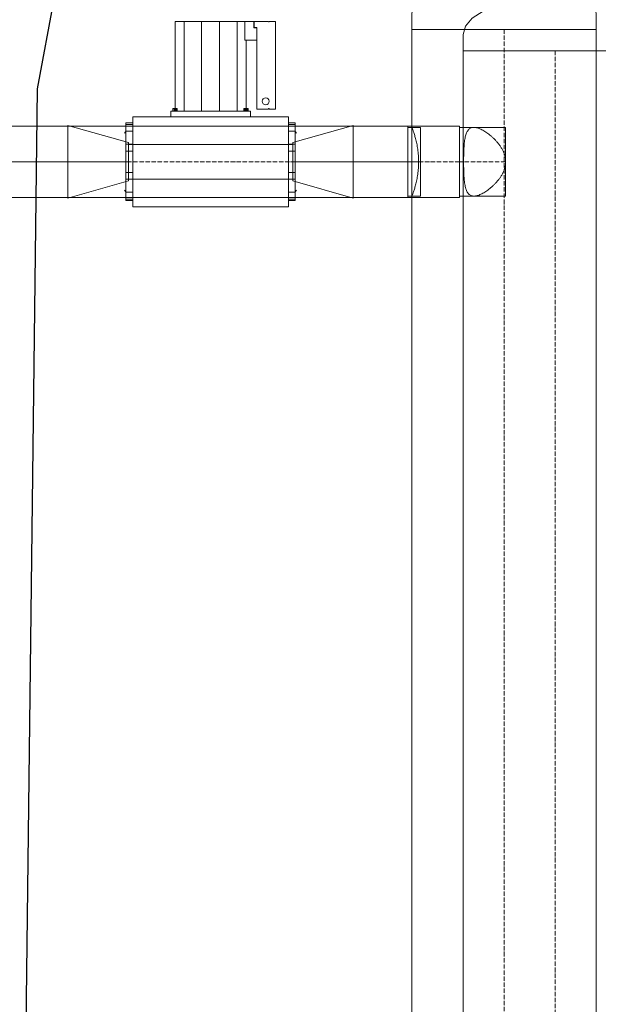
# Model space of a CAD drawing. Header units: metres. Extents: x -54598 to 1827199, y -329446 to -256744.
# Tile 73 of 256: x 15975 to 18652, y -270556 to -265998. Entities that reach past the tile are written whole.
import ezdxf
from ezdxf import colors
from ezdxf.entities.mleader import LeaderData, LeaderLine
from ezdxf.math import Vec2, Vec3

# ---------------------------------------------------------------- set-up
doc = ezdxf.new("R2010")
doc.units = ezdxf.units.M
doc.linetypes.add('ADSK_Осевая', pattern=[14, 10, -2, 0, -2])
for name, color, linetype, lineweight in [('M-EQPM', 7, 'Continuous', 20), ('P-PIPE', 7, 'Continuous', 20), ('P-PIPE-CNTR', 7, 'ADSK_Осевая', 20), ('ТС_труБы', 5, 'Continuous', 60)]:
    doc.layers.add(name, color=color, linetype=linetype, lineweight=lineweight)
doc.styles.add('ISO_1.0', font='isocpeur.ttf')

# ---------------------------------------------------------------- blocks, each defined once
blk = doc.blocks.new('ADSK_СтальСварка_Заглушка_ГОСТ17379-2001 - Исполнение 2-669850-В_Этаж 01_Сводный')
at = {"layer": 'P-PIPE', "color": 1}
for p, q in [((37.5, 213), (0, 213)), ((0, -213), (0, 213)), ((0, 213), (0, -213)), ((0, -213), (37.5, -213))]:
    blk.add_line(p, q, dxfattribs=at)
at = {"layer": 'P-PIPE', "color": 1, "flags": 128}
for points in [[(37.5, 213), (57, 207.7), (75.5, 191.9), (92.1, 166.5), (105.9, 132.8), (116.3, 92.4), (122.8, 47.4), (125, 0)], [(125, 0), (122.8, 47.4), (116.3, 92.4), (105.9, 132.8), (92.1, 166.5), (75.5, 191.9), (57, 207.7), (37.5, 213)], [(125, 0), (122.8, -47.4), (116.3, -92.4), (105.9, -132.8), (92.1, -166.5), (75.5, -191.9), (57, -207.7), (37.5, -213)], [(37.5, -213), (57, -207.7), (75.5, -191.9), (92.1, -166.5), (105.9, -132.8), (116.3, -92.4), (122.8, -47.4), (125, 0)]]:
    blk.add_lwpolyline(points, dxfattribs=at)
blk = doc.blocks.new('ADSK_СтальСварка_Заглушка_ГОСТ17379-2001 - Исполнение 2-V1-В_Этаж 01_Сводный')
at = {"layer": 'P-PIPE', "color": 5}
for p, q in [((37.5, 213), (0, 213)), ((0, -213), (0, 213)), ((0, 213), (0, -213)), ((0, -213), (37.5, -213))]:
    blk.add_line(p, q, dxfattribs=at)
at = {"layer": 'P-PIPE', "color": 5, "flags": 128}
for points in [[(37.5, 213), (57, 207.7), (75.5, 191.9), (92.1, 166.5), (105.9, 132.8), (116.3, 92.4), (122.8, 47.4), (125, 0)], [(125, 0), (122.8, 47.4), (116.3, 92.4), (105.9, 132.8), (92.1, 166.5), (75.5, 191.9), (57, 207.7), (37.5, 213)], [(125, 0), (122.8, -47.4), (116.3, -92.4), (105.9, -132.8), (92.1, -166.5), (75.5, -191.9), (57, -207.7), (37.5, -213)], [(37.5, -213), (57, -207.7), (75.5, -191.9), (92.1, -166.5), (105.9, -132.8), (116.3, -92.4), (122.8, -47.4), (125, 0)]]:
    blk.add_lwpolyline(points, dxfattribs=at)
blk = doc.blocks.new('TOP S - TOP-S 80_20 DM PN10_400-706277-В_Этаж 01_Сводный')
at = {"layer": 'M-EQPM'}
for p, q in [((0, 196), (-90, 196)), ((-90, 196), (0, 196)), ((-90, 196), (-90, 180)), ((-90, 180), (-90, 196)), ((-86.5, 196), (-86.5, 180)), ((-86.5, 196), (-86.5, 180)), ((-78.5, 196), (-78.5, 196)), ((-78.5, 196), (-78.5, 196)), ((-78.5, 196), (-78.5, 196)), ((-78.5, 196), (-78.5, 196)), ((-70.5, 180), (-70.5, 196)), ((-70.5, 180), (-70.5, 196)), ((-66, 199), (-70, 196)), ((-40.5, 196), (-40.5, 180)), ((-40.5, 196), (-40.5, 180)), ((-40, 190), (-40, -190)), ((-40, 190), (40, 190)), ((40, 190), (-40, 190)), ((-32.5, 196), (-32.5, 196)), ((-32.5, 196), (-32.5, 196)), ((-32.5, 196), (-32.5, 196)), ((-32.5, 196), (-32.5, 196)), ((-24.5, 180), (-24.5, 196)), ((-24.5, 180), (-24.5, 196)), ((0, 199), (0, 199)), ((0, 199), (0, 199)), ((0, 196), (0, 196)), ((0, 196), (0, 196)), ((0, 196), (90, 196)), ((90, 196), (0, 196)), ((24.5, 196), (24.5, 180)), ((24.5, 196), (24.5, 180)), ((32.5, 196), (32.5, 196)), ((32.5, 196), (32.5, 196)), ((32.5, 196), (32.5, 196)), ((32.5, 196), (32.5, 196)), ((40, -190), (40, 190)), ((40.5, 180), (40.5, 196)), ((40.5, 180), (40.5, 196)), ((70, 196), (66, 199)), ((70.5, 196), (70.5, 180)), ((70.5, 196), (70.5, 180)), ((78.5, 196), (78.5, 196)), ((78.5, 196), (78.5, 196)), ((78.5, 196), (78.5, 196)), ((78.5, 196), (78.5, 196)), ((86.5, 180), (86.5, 196)), ((86.5, 180), (86.5, 196)), ((90, 196), (90, 180)), ((90, 180), (90, 196)), ((104, 180), (-104, 180)), ((-104, 160), (-104, 180)), ((-104, 180), (-104, 160)), ((-104, -160), (-104, 160)), ((0, 180), (-90, 180)), ((-90, 180), (0, 180)), ((-78.5, 180), (-78.5, 180)), ((-78.5, 180), (-78.5, 180)), ((-78.5, 180), (-78.5, 180)), ((-78.5, 180), (-78.5, 180)), ((-32.5, 180), (-32.5, 180)), ((-32.5, 180), (-32.5, 180)), ((-32.5, 180), (-32.5, 180)), ((-32.5, 180), (-32.5, 180)), ((0, 180), (90, 180)), ((90, 180), (0, 180)), ((32.5, 180), (32.5, 180)), ((32.5, 180), (32.5, 180)), ((32.5, 180), (32.5, 180)), ((32.5, 180), (32.5, 180)), ((78.5, 180), (78.5, 180)), ((78.5, 180), (78.5, 180)), ((78.5, 180), (78.5, 180)), ((78.5, 180), (78.5, 180)), ((104, 160), (104, 180)), ((104, 180), (104, 160)), ((104, 160), (104, -160)), ((117, 92), (104, 92)), ((104, 78), (104, 92)), ((104, 92), (104, 78)), ((117, 78), (117, 92)), ((117, 92), (117, 78)), ((104, -78), (104, 78)), ((123, 87), (117, 87)), ((123, 87), (117, 87)), ((117, 87), (117, 77)), ((117, 77), (117, 87)), ((117, 87), (117, 77)), ((117, 77), (117, 87)), ((117, 82.1), (117, 84.5)), ((117, 84.5), (123, 84.5)), ((123, 84.5), (117, 84.5)), ((117, 79.5), (117, 82.1)), ((123, 82.1), (117, 82.1)), ((117, 61.3), (117, 82)), ((117, 82), (325, 82)), ((123, 81.9), (117, 81.9)), ((117, 79.5), (117, 79.5)), ((123, 79.5), (117, 79.5)), ((123, 79.5), (117, 79.5)), ((117, 78), (117, -78)), ((117, 77), (123, 77)), ((117, 77), (123, 77)), ((123, 87), (123, 77)), ((123, 77), (123, 87)), ((123, 87), (123, 77)), ((123, 77), (123, 87)), ((123, 84.5), (123, 82.1)), ((123, 82.1), (123, 79.5)), ((123, 79.5), (123, 79.5)), ((325, 82), (325, 61.3)), ((117, 20.7), (117, 61.3)), ((325, 61.3), (117, 61.3)), ((325, 61.3), (117, 61.3)), ((325, 61.3), (325, 20.7)), ((117, -20.7), (117, 20.7)), ((325, 20.7), (117, 20.7)), ((325, 20.7), (117, 20.7)), ((325, 20.7), (325, -20.7)), ((117, -61.3), (117, -20.7)), ((325, -20.7), (117, -20.7)), ((325, -20.7), (117, -20.7)), ((325, -20.7), (325, -61.3)), ((117, -82), (117, -61.3)), ((325, -61.3), (117, -61.3)), ((325, -61.3), (117, -61.3)), ((325, -61.3), (325, -78.9)), ((104, -78), (104, -92)), ((104, -92), (104, -78)), ((123, -77), (117, -77)), ((123, -77), (117, -77)), ((117, -77), (117, -87)), ((117, -87), (117, -77)), ((117, -77), (117, -87)), ((117, -87), (117, -77)), ((117, -78), (117, -92)), ((117, -92), (117, -78)), ((117, -82.1), (117, -79.5)), ((117, -79.5), (117, -79.5)), ((123, -79.5), (117, -79.5)), ((123, -79.5), (117, -79.5)), ((123, -81.9), (117, -81.9)), ((281.6, -82), (117, -82)), ((117, -84.5), (117, -82.1)), ((123, -82.1), (117, -82.1)), ((117, -84.5), (123, -84.5)), ((123, -84.5), (117, -84.5)), ((117, -87), (123, -87)), ((117, -87), (123, -87)), ((123, -77), (123, -87)), ((123, -87), (123, -77)), ((123, -77), (123, -87)), ((123, -87), (123, -77)), ((123, -79.5), (123, -79.5)), ((123, -79.5), (123, -82.1)), ((123, -82.1), (123, -84.5)), ((281.6, -78.9), (281.6, -107)), ((281.6, -78.9), (325, -78.9)), ((281.6, -78.9), (281.6, -82)), ((325, -78.9), (281.6, -78.9)), ((325, -100.2), (325, -78.9)), ((104, -92), (117, -92)), ((281.6, -107), (122, -107)), ((122, -107), (122, -134.3)), ((311, -107), (281.6, -107)), ((281.6, -107), (310, -107)), ((310, -107), (310, -100.2)), ((310, -100.2), (325, -100.2)), ((325, -101.2), (311, -101.2)), ((311, -101.2), (311, -107)), ((325, -134.3), (325, -101.2)), ((122, -134.3), (123, -134.3)), ((123, -135.3), (122, -135.3)), ((122, -135.3), (122, -150)), ((123, -134.3), (123, -135.3)), ((324, -135.3), (324, -134.3)), ((324, -134.3), (325, -134.3)), ((325, -135.3), (324, -135.3)), ((325, -150), (325, -135.3)), ((122, -150), (325, -150)), ((-104, -180), (-104, -160)), ((-104, -160), (-104, -180)), ((-104, -180), (104, -180)), ((0, -180), (-90, -180)), ((-90, -180), (0, -180)), ((-90, -196), (-90, -180)), ((-90, -180), (-90, -196)), ((-86.5, -180), (-86.5, -196)), ((-86.5, -180), (-86.5, -196)), ((-78.5, -180), (-78.5, -180)), ((-78.5, -180), (-78.5, -180)), ((-78.5, -180), (-78.5, -180)), ((-78.5, -180), (-78.5, -180)), ((-70.5, -196), (-70.5, -180)), ((-70.5, -196), (-70.5, -180)), ((-40.5, -180), (-40.5, -196)), ((-40.5, -180), (-40.5, -196)), ((-32.5, -180), (-32.5, -180)), ((-32.5, -180), (-32.5, -180)), ((-32.5, -180), (-32.5, -180)), ((-32.5, -180), (-32.5, -180)), ((-24.5, -196), (-24.5, -180)), ((-24.5, -196), (-24.5, -180)), ((0, -180), (90, -180)), ((90, -180), (0, -180)), ((24.5, -180), (24.5, -196)), ((24.5, -180), (24.5, -196)), ((32.5, -180), (32.5, -180)), ((32.5, -180), (32.5, -180)), ((32.5, -180), (32.5, -180)), ((32.5, -180), (32.5, -180)), ((40.5, -196), (40.5, -180)), ((40.5, -196), (40.5, -180)), ((70.5, -180), (70.5, -196)), ((70.5, -180), (70.5, -196)), ((78.5, -180), (78.5, -180)), ((78.5, -180), (78.5, -180)), ((78.5, -180), (78.5, -180)), ((78.5, -180), (78.5, -180)), ((86.5, -196), (86.5, -180)), ((86.5, -196), (86.5, -180)), ((90, -180), (90, -196)), ((90, -196), (90, -180)), ((104, -180), (104, -160)), ((104, -160), (104, -180)), ((0, -196), (-90, -196)), ((-90, -196), (0, -196)), ((-78.5, -196), (-78.5, -196)), ((-78.5, -196), (-78.5, -196)), ((-78.5, -196), (-78.5, -196)), ((-78.5, -196), (-78.5, -196)), ((-70, -196), (-66, -199)), ((-40, -190), (40, -190)), ((40, -190), (-40, -190)), ((-32.5, -196), (-32.5, -196)), ((-32.5, -196), (-32.5, -196)), ((-32.5, -196), (-32.5, -196)), ((-32.5, -196), (-32.5, -196)), ((0, -196), (0, -196)), ((0, -196), (0, -196)), ((0, -196), (90, -196)), ((90, -196), (0, -196)), ((0, -199), (0, -199)), ((0, -199), (0, -199)), ((32.5, -196), (32.5, -196)), ((32.5, -196), (32.5, -196)), ((32.5, -196), (32.5, -196)), ((32.5, -196), (32.5, -196)), ((66, -199), (70, -196)), ((78.5, -196), (78.5, -196)), ((78.5, -196), (78.5, -196)), ((78.5, -196), (78.5, -196)), ((78.5, -196), (78.5, -196))]:
    blk.add_line(p, q, dxfattribs=at)
for start, end in [(0, 180), (0, 180), (180, 360), (180, 360)]:
    blk.add_arc((140, -127.7), 8, start, end, dxfattribs=at)
blk = doc.blocks.new('ADSK_СтальСварка_Врезка - Врезка стальная-737255-В_Этаж 01_Сводный')
at = {"layer": 'P-PIPE', "color": 1}
for p, q in [((-72.7, 79.5), (0, 79.5)), ((-72.7, -79.5), (-72.7, 79.5)), ((-72.7, 79.5), (-72.7, -79.5)), ((0, 79.5), (33.5, 79.5)), ((33.5, -79.5), (33.5, 79.5)), ((33.5, 79.5), (33.5, -79.5)), ((0, -79.5), (-72.7, -79.5)), ((33.5, -79.5), (0, -79.5))]:
    blk.add_line(p, q, dxfattribs=at)
blk = doc.blocks.new('ADSK_СтальСварка_Врезка - Врезка стальная-733620-В_Этаж 01_Сводный')
at = {"layer": 'P-PIPE', "color": 5}
for p, q in [((-19.7, 79.5), (0, 79.5)), ((-19.7, -79.5), (-19.7, 79.5)), ((-19.7, 79.5), (-19.7, -79.5)), ((0, 79.5), (10, 79.5)), ((10, -79.5), (10, 79.5)), ((10, 79.5), (10, -79.5)), ((0, -79.5), (-19.7, -79.5)), ((10, -79.5), (0, -79.5))]:
    blk.add_line(p, q, dxfattribs=at)
blk = doc.blocks.new('fdsafdsf')
at = {"layer": 'P-PIPE', "color": 5}
for p, q in [((216937.6, 40999), (216937.6, 37141)), ((217363.6, 40999), (216937.6, 40999)), ((217363.6, 37141), (217363.6, 40999)), ((216141.6, 40775.4), (216141.6, 40610.4)), ((216801.6, 40777), (216661.6, 40737.3)), ((216801.6, 40777), (216801.6, 40608.7)), ((216801.6, 40775.4), (216801.6, 40610.4)), ((216927.6, 40775.4), (216927.6, 40610.4)), ((216957.3, 40772.4), (216937.6, 40772.4)), ((216957.3, 40613.4), (216957.3, 40772.4)), ((216661.6, 40737.3), (216661.6, 40648.4)), ((216661.6, 40648.4), (216801.6, 40608.7)), ((216937.6, 40613.4), (216957.3, 40613.4))]:
    blk.add_line(p, q, dxfattribs=at)
at = {"layer": 'P-PIPE', "color": 1}
for p, q in [((217056, 40949.6), (217056, 37163.1)), ((217482, 40949.6), (217056, 40949.6)), ((217047.5, 40775.4), (214352.6, 40775.4)), ((216141.6, 40777), (216141.6, 40608.7)), ((216281.6, 40737.3), (216141.6, 40777)), ((217047.5, 40775.4), (217047.5, 40610.4)), ((217153.7, 40772.4), (217081, 40772.4)), ((217153.7, 40772.4), (217153.7, 40613.4)), ((216281.6, 40737.3), (216281.6, 40648.4)), ((216141.6, 40608.7), (216281.6, 40648.4)), ((214352.6, 40610.4), (217047.5, 40610.4)), ((217081, 40613.4), (217153.7, 40613.4))]:
    blk.add_line(p, q, dxfattribs=at)
at = {"layer": 'P-PIPE', "color": 5}
for knots in [[0, 0, 0, 0, 0.058824, 0.117647, 0.176471, 0.205882, 0.235294, 0.264706, 0.294118, 0.323529, 0.352941, 0.411765, 0.470588, 0.529412, 0.588235, 0.647059, 0.676471, 0.705882, 0.735294, 0.764706, 0.794118, 0.823529, 0.882353, 0.941176, 1, 1, 1, 1], [-1, -1, -1, -1, -0.941176, -0.882353, -0.823529, -0.794118, -0.764706, -0.735294, -0.705882, -0.676471, -0.647059, -0.588235, -0.529412, -0.470588, -0.411765, -0.352941, -0.323529, -0.294118, -0.264706, -0.235294, -0.205882, -0.176471, -0.117647, -0.058824, 0, 0, 0, 0]]:
    blk.add_open_spline([(216937.6, 40772.4), (216937.6, 40772.4), (216937.9, 40771.5), (216939.4, 40767.4), (216941.3, 40761.9), (216943.1, 40756.4), (216944.5, 40751.7), (216945.9, 40746.5), (216947.3, 40740.9), (216948.6, 40734.9), (216950.3, 40726.4), (216951.9, 40714.9), (216953, 40700.3), (216953, 40685.4), (216951.9, 40670.8), (216950.3, 40659.4), (216948.6, 40650.9), (216947.3, 40644.9), (216945.9, 40639.2), (216944.5, 40634.1), (216943.1, 40629.4), (216941.3, 40623.9), (216939.4, 40618.4), (216937.9, 40614.3), (216937.6, 40613.4), (216937.6, 40613.4)], degree=3, knots=knots, dxfattribs=at)
at = {"layer": 'P-PIPE', "color": 1}
for points, knots in [([(217081, 40772.4), (217078.6, 40772.4), (217074.2, 40771.6), (217068.7, 40768), (217064.4, 40761.9), (217061.3, 40753.2), (217059.2, 40742.3), (217057.5, 40725.3), (217057, 40705.6), (217057, 40685.3), (217057.3, 40670.4), (217058, 40656.3), (217059.2, 40643.5), (217061.3, 40632.6), (217064.4, 40623.9), (217068.7, 40617.7), (217074.2, 40614.1), (217078.6, 40613.4), (217081, 40613.4)], [0, 0, 0, 0, 0.058824, 0.117647, 0.176471, 0.235294, 0.294118, 0.352941, 0.470588, 0.529412, 0.588235, 0.647059, 0.705882, 0.764706, 0.823529, 0.882353, 0.941176, 1, 1, 1, 1]), ([(217153.7, 40701.1), (217153.2, 40703.6), (217152.3, 40707.3), (217150.7, 40712.1), (217149.4, 40715.5), (217147.9, 40718.9), (217146.1, 40722.1), (217144.3, 40725.2), (217142.3, 40728.2), (217140.3, 40731.1), (217138.2, 40733.9), (217136.1, 40736.6), (217133.9, 40739.2), (217131.6, 40741.7), (217128.6, 40744.9), (217124.7, 40748.7), (217120.1, 40752.9), (217113.8, 40758), (217106, 40763.4), (217097, 40768.4), (217088.5, 40771.6), (217083.4, 40772.4), (217081, 40772.4)], [0, 0, 0, 0, 0.055556, 0.083333, 0.111111, 0.138889, 0.166667, 0.194444, 0.222222, 0.25, 0.277778, 0.305556, 0.333333, 0.361111, 0.388889, 0.444444, 0.5, 0.555556, 0.666667, 0.777778, 0.888889, 1, 1, 1, 1]), ([(217153.7, 40684.7), (217153.2, 40682.2), (217152.3, 40678.5), (217150.7, 40673.7), (217149.4, 40670.3), (217147.9, 40666.9), (217146.1, 40663.7), (217144.3, 40660.6), (217142.3, 40657.5), (217140.3, 40654.6), (217138.2, 40651.9), (217136.1, 40649.2), (217133.9, 40646.6), (217131.6, 40644.1), (217128.6, 40640.9), (217124.7, 40637.1), (217120.1, 40632.9), (217113.8, 40627.8), (217106, 40622.3), (217097, 40617.4), (217088.5, 40614.2), (217083.4, 40613.4), (217081, 40613.4)], [-1, -1, -1, -1, -0.944444, -0.916667, -0.888889, -0.861111, -0.833333, -0.805556, -0.777778, -0.75, -0.722222, -0.694444, -0.666667, -0.638889, -0.611111, -0.555556, -0.5, -0.444444, -0.333333, -0.222222, -0.111111, 0, 0, 0, 0])]:
    blk.add_open_spline(points, degree=3, knots=knots, dxfattribs=at)
at = {"layer": 'P-PIPE-CNTR', "color": 5}
for p, q in [((217150.6, 40999), (217150.6, 37141)), ((217150.6, 40999), (217150.6, 37141)), ((216141.6, 40692.9), (215859.6, 40692.9)), ((216141.6, 40692.9), (215859.6, 40692.9)), ((216801.6, 40692.9), (216661.6, 40692.9)), ((216927.6, 40692.9), (216801.6, 40692.9)), ((216927.6, 40692.9), (216801.6, 40692.9)), ((216957.3, 40692.9), (216927.6, 40692.9))]:
    blk.add_line(p, q, dxfattribs=at)
at = {"layer": 'P-PIPE-CNTR', "color": 1}
for p, q in [((217269, 40949.6), (217269, 37163.1)), ((217269, 40949.6), (217269, 37163.1)), ((217047.5, 40692.9), (214352.6, 40692.9)), ((217047.5, 40692.9), (214352.6, 40692.9)), ((216281.6, 40692.9), (216141.6, 40692.9)), ((217153.7, 40692.9), (217047.5, 40692.9))]:
    blk.add_line(p, q, dxfattribs=at)
at = {"layer": 'M-EQPM', "rotation": 90}
blk.add_blockref('TOP S - TOP-S 80_20 DM PN10_400-706277-В_Этаж 01_Сводный', (216471.6, 40692.9), dxfattribs=at)
at = {"layer": 'P-PIPE', "color": 5, "rotation": 90}
blk.add_blockref('ADSK_СтальСварка_Заглушка_ГОСТ17379-2001 - Исполнение 2-V1-В_Этаж 01_Сводный', (217150.6, 40999), dxfattribs=at)
at = {"layer": 'P-PIPE', "color": 1, "rotation": 90}
blk.add_blockref('ADSK_СтальСварка_Заглушка_ГОСТ17379-2001 - Исполнение 2-669850-В_Этаж 01_Сводный', (217269, 40949.6), dxfattribs=at)
at = {"layer": 'P-PIPE', "color": 5, "extrusion": (0, 0, -1)}
blk.add_blockref('ADSK_СтальСварка_Врезка - Врезка стальная-733620-В_Этаж 01_Сводный', (-216937.6, 40692.9), dxfattribs=at)
at = {"layer": 'P-PIPE', "color": 1, "extrusion": (0, 0, -1)}
blk.add_blockref('ADSK_СтальСварка_Врезка - Врезка стальная-737255-В_Этаж 01_Сводный', (-217081, 40692.9), dxfattribs=at)
blk = doc.blocks.new('_None')

msp = doc.modelspace()

# ---------------------------------------------------------------- block references
at = {"color": 5, "lineweight": 30, "xscale": 2, "yscale": 2, "zscale": 2}
msp.add_blockref('fdsafdsf', (-416084.8, -348041.5), dxfattribs=at)

# ---------------------------------------------------------------- next in the draw order: leaders
at = {"layer": 'ТС_труБы', "color": 5, "linetype": 'Continuous', "lineweight": 5}
ml = msp.add_multileader_mtext('Standard', dxfattribs=at)
ml.set_content('{\\fArial|b0|i0|c204|p34;\\C0;НАСОС ЦИРКУЛЯЦИИ /НАСОС СЕТЕВОЙ/ ГВС N=\\fArial|b0|i0|c0|p34;1.5\\fArial|b0|i0|c204|p34; КВТ}', color=250, style='ISO_1.0')
ml.set_leader_properties(color=250)
ml.set_arrow_properties(name='NONE')
ml.build(insert=Vec2(0, 0))
ml.multileader.update_dxf_attribs({"text_left_attachment_type": 6, "text_right_attachment_type": 6, "dogleg_length": 86.4, "arrow_head_size": 200})
ctx = ml.context
ctx.base_point, ctx.char_height, ctx.arrow_head_size, ctx.landing_gap_size, ctx.plane_origin = Vec3(16704.4, -263297.4), 500, 200, 200, Vec3(22863, -262204.9)
ctx.left_attachment, ctx.right_attachment, ctx.text_align_type = 6, 6, 1
notes = []
notes.append((ctx, [(1, (1, 1, 0), (16618, -263297.4), (1, 0), 86.4, [(2, [(15983.6, -272447.4), (16057.3, -266318.7)], 0, [])])]))
ctx.mtext.insert, ctx.mtext.width, ctx.mtext.alignment, ctx.mtext.flow_direction = Vec3(22085.7, -262697.4), 10718.881, 2, 5
ctx.mtext.has_bg_fill, ctx.mtext.bg_color, ctx.mtext.bg_scale_factor, ctx.mtext.bg_transparency, ctx.mtext.use_window_bg_color = 1, -1073741824, 1, 0, 1
for ctx, leaders in notes:
    for number, flags, end, landing, length, lines in leaders:
        leader = LeaderData()
        leader.index, (leader.has_last_leader_line, leader.has_dogleg_vector, leader.attachment_direction) = number, flags
        leader.last_leader_point, leader.dogleg_vector, leader.dogleg_length = Vec3(end), Vec3(landing), length
        for number, points, colour, breaks in lines:
            line = LeaderLine()
            line.index, line.vertices, line.color, line.breaks = number, Vec3.list(points), colors.encode_raw_color(colour), breaks
            leader.lines.append(line)
        ctx.leaders.append(leader)

doc.saveas('drawing.dxf')
